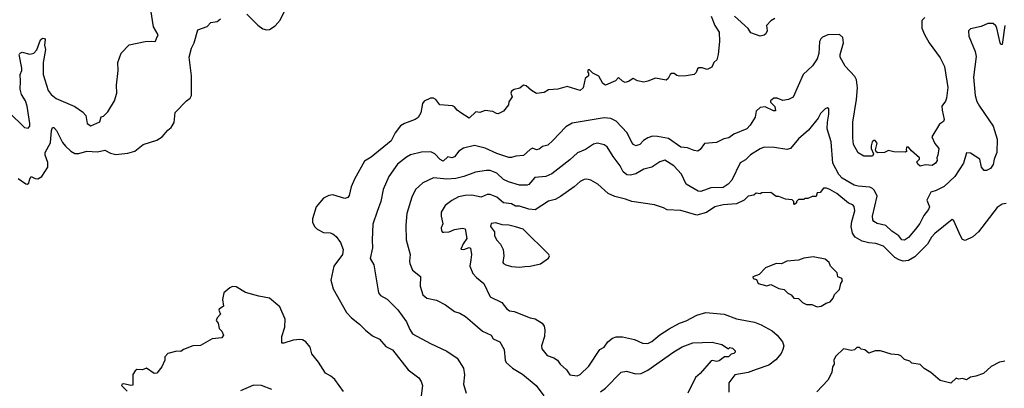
# Model space of a CAD drawing. Extents: x 1678431 to 1860718, y 384618 to 522882.
# Tile 79 of 256: x 1762378 to 1769820, y 395923 to 398709. Entities that reach past the tile are written whole.
import ezdxf

# ---------------------------------------------------------------- set-up
doc = ezdxf.new("R2010")
doc.units = 0

msp = doc.modelspace()

# ---------------------------------------------------------------- linework, layer by layer
at = {"layer": '0CON10XD'}
for points in [[(1762376, 398455), (1762395, 398464.4), (1762455, 398448.9), (1762485, 398456.7), (1762507.8, 398482.2), (1762535, 398557.5), (1762550.7, 398570.7), (1762565, 398567.5), (1762570, 398560), (1762564.3, 398515.7), (1762573.3, 398485), (1762553.8, 398385), (1762554.2, 398295), (1762593.1, 398175), (1762615.6, 398145), (1762654, 398114), (1762795, 398054.3), (1762853.4, 398013.4), (1762878, 397985), (1762887.5, 397925), (1762915, 397907.5), (1762983, 397937), (1762992.5, 397975), (1763010.7, 397979.3), (1763045, 398012.5), (1763093.3, 398095), (1763111.2, 398155), (1763108, 398215), (1763121.2, 398325), (1763118.6, 398385), (1763145, 398457.5), (1763205, 398518.8), (1763325, 398543.8), (1763375, 398548), (1763395, 398543.8), (1763403, 398547), (1763411.7, 398568.3), (1763423.8, 398595), (1763388.6, 398655), (1763368.6, 398785)], [(1764095, 398750), (1764177.2, 398667.2), (1764215, 398640.8), (1764243, 398633), (1764265, 398635.8), (1764307.4, 398662.6), (1764346.9, 398705), (1764390, 398795)], [(1762365, 397508), (1762425, 397468.8), (1762435, 397466.2), (1762446.9, 397473.1), (1762454.3, 397505.7), (1762465, 397523.3), (1762495, 397509.2), (1762515, 397507.1), (1762545.3, 397524.7), (1762590.9, 397595), (1762590.8, 397630.8), (1762570.9, 397685), (1762570.9, 397705), (1762611.2, 397778.8), (1762618.1, 397871.9), (1762625, 397893.3), (1762635, 397893.8), (1762655, 397871.2), (1762701.6, 397781.6), (1762723.1, 397753.1), (1762765, 397714.5), (1762795, 397698.5), (1762825, 397696.8), (1762885, 397715.3), (1762965, 397710.4), (1763021.9, 397721.9), (1763065, 397699.1), (1763105, 397690.9), (1763195, 397700.4), (1763246.7, 397715), (1763311.2, 397765), (1763415, 397798.6), (1763455.5, 397824.5), (1763496.1, 397873.9), (1763523.3, 397895), (1763545, 397932.5), (1763553.3, 398006.7), (1763638.8, 398095), (1763666.7, 398115), (1763676, 398135), (1763675.5, 398285), (1763658.9, 398425), (1763676.9, 398495), (1763695.6, 398535), (1763725, 398633.3), (1763795, 398656.7), (1763821.4, 398688.6), (1763870, 398695), (1763895, 398716.7)], [(1767604, 398735), (1767632, 398665), (1767664.2, 398615), (1767668.1, 398545), (1767658, 398445), (1767646.2, 398405), (1767623.3, 398385), (1767609.5, 398350.5), (1767575, 398333.8), (1767535, 398346.2), (1767510, 398345), (1767501.7, 398338.3), (1767490.5, 398309.5), (1767475, 398296.2), (1767416.1, 398283.9), (1767365, 398282), (1767345, 398286.7), (1767325, 398302.5), (1767305, 398303.3), (1767293.8, 398296.2), (1767278.8, 398265), (1767265, 398251.2), (1767182.5, 398267.5), (1767126.4, 398243.6), (1767095, 398238), (1767047.7, 398247.7), (1767014.1, 398265.9), (1766978.3, 398241.7), (1766955, 398234.2), (1766934.2, 398244.2), (1766905, 398273.3), (1766882.3, 398247.7), (1766805, 398213.8), (1766785, 398226.7), (1766755, 398283.3), (1766710, 398305), (1766685, 398330), (1766675, 398330), (1766670, 398315), (1766677.5, 398305), (1766676.7, 398285), (1766652.5, 398265), (1766636.7, 398195), (1766615, 398173.8), (1766515, 398203.8), (1766445, 398184), (1766375, 398180), (1766341.7, 398158.3), (1766285, 398151.4), (1766245, 398174.5), (1766205, 398208.1), (1766185, 398214.2), (1766157.1, 398192.9), (1766115, 398181.9), (1766095, 398170), (1766090, 398155), (1766098.8, 398125), (1766075, 398087.5), (1766071.2, 398065), (1766035, 398017.5), (1765995, 397998.8), (1765980.5, 398000.5), (1765955, 398016), (1765895, 398023.3), (1765855, 398008.8), (1765825, 398012.5), (1765775, 397966), (1765712, 398005), (1765684.3, 398025), (1765665, 398050), (1765648.5, 398058.5), (1765553.3, 398065), (1765524, 398105), (1765505, 398117.1), (1765483.4, 398116.6), (1765435, 398092.2), (1765421.8, 398075), (1765410.8, 398005), (1765389.9, 397970.1), (1765367.8, 397955), (1765285.8, 397925), (1765255, 397907.5), (1765215.4, 397855), (1765185.9, 397794.1), (1765035, 397669.5), (1764985, 397639.2), (1764908.6, 397505), (1764882.2, 397445), (1764868.5, 397381.5), (1764858, 397365), (1764835, 397358.6), (1764745, 397385.6), (1764715, 397379.4), (1764675, 397359.2), (1764619.4, 397295), (1764590, 397205), (1764590.7, 397179.3), (1764606, 397145), (1764625, 397126), (1764675, 397099.4), (1764725, 397097.8), (1764745, 397091.4), (1764770.3, 397070.3), (1764802.9, 397025), (1764822.1, 396972.1), (1764818.1, 396935), (1764751.4, 396845), (1764730.3, 396740.3), (1764747.5, 396675), (1764846.8, 396496.8), (1764885.8, 396455), (1764947, 396407), (1764992.1, 396362.1), (1765045, 396320.6), (1765096.2, 396295), (1765145, 396238.9), (1765195, 396214.7), (1765312.9, 396062.9), (1765395, 396001.4), (1765412.9, 395975), (1765421.9, 395945), (1765413.2, 395866.8)], [(1769218.6, 398725), (1769197.6, 398702.4), (1769197.9, 398645), (1769216.6, 398596.6), (1769253.3, 398533.3), (1769335, 398421.2), (1769369.2, 398355), (1769394.4, 398195.6), (1769382.5, 398115), (1769375, 398093.3), (1769348.8, 398055), (1769350, 398025), (1769366.4, 397953.6), (1769359.3, 397940.7), (1769329.3, 397920.7), (1769271.2, 397825), (1769294.5, 397774.5), (1769324.3, 397735), (1769318.8, 397685), (1769310, 397665), (1769312.5, 397645), (1769300, 397625), (1769275, 397606.7), (1769225, 397612.5), (1769185, 397602.5), (1769167, 397617), (1769160, 397635), (1769180, 397655), (1769180, 397665), (1769118.3, 397718.3), (1769095, 397746.7), (1769080, 397745), (1769077.5, 397725), (1769082.5, 397715), (1769073, 397707), (1768985, 397710), (1768945, 397721.2), (1768915, 397706.2), (1768865, 397702.5), (1768851.4, 397711.4), (1768846.2, 397725), (1768860, 397775), (1768845, 397796.2), (1768835, 397796.2), (1768822.5, 397785), (1768813.8, 397755), (1768814.2, 397735), (1768830.8, 397695), (1768823, 397677), (1768757.3, 397677.3), (1768715, 397702), (1768681.2, 397765), (1768675.8, 397815.8), (1768675.6, 397935), (1768702.3, 398105), (1768709.2, 398195), (1768702.7, 398255), (1768689, 398279), (1768618.1, 398358.1), (1768579.1, 398425), (1768579.5, 398445), (1768604.5, 398534.5), (1768600.6, 398575), (1768575, 398596.4), (1768485, 398594.6), (1768445, 398576.9), (1768433.1, 398565), (1768424.4, 398545), (1768416.9, 398455), (1768405.4, 398414.6), (1768370.2, 398359.8), (1768300.8, 398295), (1768225, 398123.3), (1768190, 398105), (1768145, 398098.8), (1768103.9, 398116.1), (1768077.5, 398115), (1768052.5, 398095), (1768052.5, 398085), (1768085, 398052.5), (1768090, 398020), (1768075, 398020), (1768011.7, 398051.7), (1767975, 398046.7), (1767945, 398016.7), (1767936.8, 397973.2), (1767898.3, 397911.7), (1767873.8, 397885), (1767775, 397843.5), (1767736.7, 397815), (1767700.9, 397809.1), (1767645, 397780), (1767555, 397773.3), (1767521.2, 397728.8), (1767503.9, 397716.1), (1767475, 397720), (1767425, 397740), (1767375, 397745.6), (1767282.4, 397812.4), (1767197.4, 397827.4), (1767162, 397828), (1767125, 397816.7), (1767092, 397795), (1767066.2, 397765), (1767035, 397756), (1767016.7, 397765), (1767005, 397780), (1766970.5, 397855), (1766885, 397941.8), (1766845, 397962), (1766795, 397967.3), (1766552.8, 397927.2), (1766505, 397899.2), (1766407.1, 397795), (1766369.1, 397760.9), (1766330, 397750), (1766305, 397731.2), (1766285, 397726.2), (1766255, 397737.5), (1766235, 397727.1), (1766185, 397682.9), (1766127.3, 397677.3), (1766095, 397666.4), (1766075, 397666.5), (1765985, 397696.9), (1765895, 397737.3), (1765815, 397757.3), (1765733.1, 397736.9), (1765698, 397715), (1765665, 397671.4), (1765645, 397665.8), (1765615, 397672), (1765579.5, 397640.5), (1765555, 397651.5), (1765515, 397695.5), (1765485, 397709.5), (1765415, 397708.9), (1765332.4, 397687.6), (1765300.2, 397669.8), (1765233.9, 397616.1), (1765168.6, 397525), (1765125.5, 397424.5), (1765106.7, 397335), (1765079.2, 397259.2), (1765047.6, 397162.4), (1765040.6, 397045), (1765044.4, 396985), (1765027.5, 396905), (1765055.6, 396855), (1765090.8, 396645), (1765104.5, 396624.5), (1765155.5, 396595.5), (1765235, 396515.8), (1765302.5, 396425), (1765326.4, 396366.4), (1765346.2, 396335), (1765482, 396262), (1765605, 396204.3), (1765685, 396150), (1765732, 396075), (1765740, 396025), (1765733.2, 395953.2), (1765751.2, 395885)], [(1768085, 398719.2), (1768055, 398701.2), (1768022.5, 398665), (1768027.5, 398625), (1768016.4, 398603.6), (1768005, 398593.3), (1767975, 398583.8), (1767905, 398608.8), (1767882.7, 398642.7), (1767780, 398735)], [(1769824, 398665), (1769805, 398522.5), (1769795, 398522.5), (1769790, 398535), (1769763.3, 398645), (1769755, 398663.8), (1769735, 398681.2), (1769695, 398681.2), (1769645, 398657.5), (1769565, 398640), (1769550, 398625), (1769552.5, 398585), (1769600.5, 398469.5), (1769607.9, 398432.1), (1769586.5, 398275), (1769598.9, 398135), (1769611.7, 398091.7), (1769631.4, 398055), (1769735.3, 397905.3), (1769765.5, 397805), (1769763.5, 397705), (1769744.4, 397655), (1769736.9, 397615), (1769715, 397584.3), (1769685, 397568.8), (1769668.3, 397568.3), (1769648, 397595), (1769635.4, 397655.4), (1769565, 397700.6), (1769535, 397702), (1769510.9, 397625), (1769445.9, 397524.1), (1769365, 397448.2), (1769305, 397418.2), (1769264.7, 397405.3), (1769234.5, 397345.5), (1769253.5, 397295), (1769247.3, 397275), (1769211.7, 397228.3), (1769181, 397169), (1769149.6, 397125), (1769095, 397063.3), (1769065, 397043.1), (1769045, 397045.8), (1769022.2, 397075), (1768970, 397110), (1768925, 397152.9), (1768858.9, 397168.9), (1768835, 397183.8), (1768826.8, 397196.8), (1768824.6, 397225), (1768858.1, 397375), (1768838.9, 397418.9), (1768824.4, 397434.4), (1768802.6, 397442.6), (1768715, 397450), (1768685, 397459.1), (1768595, 397511.1), (1768568.2, 397538.2), (1768523.2, 397625), (1768511.8, 397785), (1768482.1, 397885), (1768483.1, 397935), (1768494.1, 397995.9), (1768492.5, 398035), (1768483, 398043), (1768465, 398036.2), (1768430.9, 397999.1), (1768413.1, 397965), (1768339.4, 397875), (1768265, 397808.9), (1768203.8, 397736.2), (1768175, 397728.2), (1768082.4, 397742.4), (1768005, 397745.3), (1767975, 397733.6), (1767901.6, 397688.4), (1767865, 397651.1), (1767824, 397626), (1767760, 397495), (1767731.9, 397465), (1767695, 397442), (1767600.8, 397439.2), (1767525, 397411.5), (1767505, 397411.9), (1767415.5, 397465), (1767380.8, 397540.8), (1767322.2, 397605), (1767255, 397646.5), (1767215, 397634.5), (1767155, 397595.5), (1767095, 397578.2), (1767035.8, 397544.2), (1766995, 397533.4), (1766966.9, 397536.9), (1766939.6, 397559.6), (1766916, 397605), (1766862.3, 397675), (1766818.2, 397748.2), (1766795, 397762.5), (1766744.5, 397775.5), (1766715, 397769.4), (1766655, 397726.9), (1766595, 397703.3), (1766535, 397648.8), (1766400.8, 397545), (1766355, 397524.6), (1766272.6, 397517.4), (1766225, 397464.2), (1766212.5, 397457.5), (1766155, 397459.1), (1766072.8, 397482.8), (1766035, 397502.1), (1765985, 397549.2), (1765935, 397568.5), (1765905, 397570), (1765823.2, 397556.8), (1765735.8, 397524.2), (1765675, 397509.7), (1765605, 397503.3), (1765506.4, 397513.6), (1765423.9, 397476.1), (1765370, 397425), (1765341.4, 397368.6), (1765303.5, 397245), (1765296.9, 397155), (1765298.6, 397045), (1765330, 396935), (1765322.9, 396885), (1765325.8, 396865), (1765347.1, 396815), (1765407.9, 396767.9), (1765405.7, 396695), (1765425, 396630), (1765455, 396604.2), (1765528.3, 396588.3), (1765595, 396554.2), (1765664.5, 396504.5), (1765705, 396491.4), (1765746.6, 396466.6), (1765799.3, 396419.3), (1765874.7, 396354.7), (1765940.8, 396325), (1765955.6, 396295.6), (1766006.2, 396275), (1766040.6, 396215), (1766046, 396135), (1766055, 396116.7), (1766102.5, 396075), (1766178.9, 396028.9), (1766280.8, 395945), (1766339.2, 395865)], [(1762298.9, 398008.9), (1762415, 397894), (1762441.2, 397888.8), (1762453.3, 397905), (1762454, 397925), (1762433.3, 398055), (1762421.1, 398095), (1762391.5, 398145), (1762380.9, 398185), (1762384.4, 398245), (1762380, 398295), (1762392.5, 398325), (1762392.7, 398342.7), (1762373.3, 398445)], [(1769835, 397320), (1769805, 397313.8), (1769765, 397288.8), (1769625, 397106.2), (1769581.3, 397068.7), (1769525, 397040), (1769505, 397048.8), (1769488, 397075), (1769439.5, 397189.5), (1769425, 397200), (1769296, 397094), (1769270.5, 397065), (1769238.3, 397011.7), (1769144.3, 396915.7), (1769095, 396888), (1769055, 396883.3), (1769025, 396892.9), (1768992.8, 396912.8), (1768906.8, 396996.8), (1768848.5, 397018.5), (1768795, 397022.8), (1768745.2, 397035.2), (1768693.5, 397065), (1768673.3, 397095), (1768663.2, 397145), (1768667.7, 397185), (1768689.6, 397265), (1768685, 397298), (1768675, 397309.4), (1768643.3, 397323.3), (1768555, 397394.2), (1768502.5, 397425), (1768475, 397436.2), (1768453.6, 397436.4), (1768427.5, 397402.5), (1768405, 397400), (1768397, 397373), (1768368.3, 397371.7), (1768335, 397357.5), (1768313, 397357), (1768305, 397350), (1768265, 397350), (1768260, 397345), (1768250, 397335), (1768250, 397325), (1768235, 397312.5), (1768230, 397315), (1768230, 397335), (1768216.7, 397346.7), (1768165, 397352.5), (1768115, 397372.5), (1768095, 397372.5), (1768055, 397402.5), (1767988.3, 397401.7), (1767975, 397392.5), (1767945, 397397.5), (1767926.4, 397383.6), (1767885, 397376.2), (1767854.1, 397345.9), (1767795, 397317.1), (1767695, 397309.2), (1767632.5, 397295), (1767568.9, 397251.1), (1767495, 397230.6), (1767375, 397266), (1767270.7, 397270.7), (1767245, 397286.7), (1767175, 397310), (1767005, 397334.3), (1766956.4, 397353.6), (1766875, 397374), (1766825, 397396.2), (1766746.6, 397466.6), (1766695.6, 397495.6), (1766665, 397504.2), (1766645, 397501.4), (1766615, 397485.6), (1766569.2, 397445), (1766466.2, 397373.8), (1766425, 397350.6), (1766375, 397337.1), (1766275, 397271.5), (1766225, 397277.9), (1766155, 397299.6), (1766125, 397300), (1766095, 397316.4), (1766035, 397325.6), (1765985, 397368.9), (1765935, 397388.5), (1765911.2, 397388.8), (1765865, 397368.5), (1765795, 397382.1), (1765745, 397380), (1765695, 397371.1), (1765645, 397343.1), (1765594.2, 397305), (1765562.5, 397255), (1765562.9, 397225), (1765575.7, 397165), (1765563.3, 397135), (1765565, 397112.5), (1765572.6, 397102.6), (1765582.3, 397102.3), (1765625, 397106.8), (1765665, 397123.7), (1765724.3, 397134.3), (1765745, 397128.8), (1765758.6, 397055), (1765729.5, 397015), (1765712, 396975), (1765735, 396972.2), (1765775, 396987.5), (1765785, 396981.2), (1765791.9, 396935), (1765787.5, 396895)], [(1766155, 396837.5), (1766195, 396844), (1766235, 396845.8), (1766315, 396863.8), (1766375, 396906.7), (1766383.3, 396925), (1766377.5, 396935), (1766182.5, 397125), (1766125, 397143.8), (1766075, 397155.3), (1766025, 397158), (1765975.8, 397174.2), (1765941.2, 397168.8), (1765937.1, 397145), (1765966, 397106), (1765966.5, 397075), (1765985, 397043.3), (1766012.9, 397012.9), (1766031.3, 396971.3), (1766037.8, 396925), (1766030, 396875), (1766035.7, 396865.7), (1766052.5, 396855), (1766095, 396844.2), (1766155, 396837.5)], [(1768405, 396537.5), (1768435, 396542.5), (1768473, 396567), (1768503, 396577), (1768526.4, 396603.6), (1768537, 396633), (1768575, 396670), (1768583.3, 396715), (1768597.5, 396735), (1768593, 396753), (1768562.5, 396765), (1768557.5, 396795), (1768507.5, 396845), (1768496.7, 396875), (1768465, 396900), (1768375, 396915.8), (1768305, 396905.8), (1768265, 396891.2), (1768175, 396883.3), (1768135, 396863.8), (1768095, 396866.7), (1768015, 396832.5), (1767966.1, 396783.9), (1767920, 396765), (1767921.7, 396751.7), (1767946.4, 396746.4), (1767960, 396715), (1768025, 396697.5), (1768055, 396707.5), (1768115, 396677.5), (1768155, 396670), (1768185, 396642.5), (1768209.3, 396629.3), (1768230, 396605), (1768265, 396602.5), (1768295, 396572.5), (1768325, 396557.5), (1768365, 396557.5), (1768405, 396537.5)], [(1765787.5, 396895), (1765780, 396845), (1765801.7, 396791.7), (1765829.3, 396759.3), (1765885.5, 396715), (1765935, 396614.4), (1766022.6, 396572.6), (1766056.6, 396526.6), (1766079.1, 396509.1), (1766115, 396504.2), (1766235, 396455.7), (1766275, 396448.6), (1766326.4, 396416.4), (1766342.1, 396392.1), (1766347.5, 396365), (1766345.5, 396314.5), (1766322, 396245), (1766325, 396220), (1766365, 396170.8), (1766415, 396152.5), (1766442, 396135), (1766464, 396105), (1766511.7, 396061.7), (1766535, 396023.8), (1766592.3, 396017.7), (1766615, 396026.2), (1766678.8, 396091.2), (1766763.8, 396215), (1766795, 396234.2), (1766822, 396275), (1766857.6, 396302.4), (1766885, 396311.4), (1766935, 396312.9), (1767025, 396290.8), (1767085, 396262.9), (1767125, 396261.9), (1767155, 396275.6), (1767215, 396327.1), (1767286.7, 396373.3), (1767365, 396416.4), (1767415, 396432.9), (1767496.2, 396475), (1767565, 396495.7), (1767702.2, 396482.2), (1767795, 396448.9), (1767932.8, 396422.8), (1767982.6, 396402.6), (1768066.4, 396356.4), (1768102.5, 396325), (1768142.5, 396275), (1768152.9, 396245), (1768147.1, 396215), (1768132.2, 396185), (1768093, 396137), (1768041.1, 396098.9), (1767945.6, 396065.6), (1767885, 396041.8), (1767782.9, 396025), (1767736.9, 395965), (1767737, 395893)], [(1764825, 395897.5), (1764759.3, 395989.3), (1764730, 396015), (1764688.3, 396038.3), (1764635, 396121.2), (1764585, 396182.5), (1764573.9, 396233.9), (1764541.2, 396275), (1764515, 396289.2), (1764495, 396292), (1764445, 396286.9), (1764375, 396263.8), (1764360, 396265), (1764358.6, 396315), (1764382.5, 396385), (1764384.2, 396445), (1764345, 396538), (1764265, 396604), (1764185, 396618.8), (1764085, 396648), (1764015, 396690), (1763985, 396691.2), (1763965, 396682.5), (1763920, 396645), (1763910, 396595), (1763917, 396543), (1763885, 396520), (1763883, 396513), (1763896.4, 396483.6), (1763870, 396455), (1763862.5, 396435), (1763877.5, 396415), (1763886.2, 396375), (1763905.8, 396355.8), (1763918, 396325), (1763905, 396304), (1763833, 396297), (1763745, 396246), (1763687.3, 396242.7), (1763615, 396216.2), (1763595, 396200), (1763565, 396203.3), (1763497.5, 396185), (1763475, 396160), (1763473.8, 396135), (1763452.9, 396085), (1763415, 396036.7), (1763394.6, 396034.6), (1763335, 396073.8), (1763305, 396062.5), (1763263.3, 396065), (1763250, 396055), (1763233.9, 396026.1), (1763232.5, 395947.5), (1763217, 395943), (1763165, 395957.1), (1763152.5, 395955), (1763146.2, 395945), (1763190, 395900)], [(1766768.1, 395895), (1766806.7, 395923.3), (1766925, 396045.8), (1766965, 396051.4), (1767033, 396033), (1767075.9, 396035.9), (1767125, 396059.5), (1767321.1, 396198.9), (1767385, 396237.5), (1767465, 396266.5), (1767611.1, 396271.1), (1767685, 396252.9), (1767735, 396220), (1767745, 396230), (1767765, 396226.2), (1767786.2, 396205), (1767786.2, 396195), (1767776.2, 396185), (1767755, 396181.2), (1767735, 396161.1), (1767705, 396160), (1767665, 396131.1), (1767645, 396125.8), (1767615, 396133.3), (1767605, 396130), (1767520, 396035), (1767485.8, 396005), (1767426.7, 395885)], [(1769825, 396128.8), (1769785, 396120), (1769721.7, 396088.3), (1769662.5, 396035), (1769605, 396013.3), (1769565, 396006.7), (1769535, 395986.7), (1769505, 395997.5), (1769475, 395992.5), (1769455, 396000), (1769415, 395962.5), (1769335, 395982.5), (1769265, 396042.5), (1769215, 396073.3), (1769185, 396103.3), (1769122.3, 396112.3), (1769105, 396126.7), (1769065, 396141.2), (1769037.3, 396167.3), (1769020, 396175), (1768965, 396180), (1768885, 396206.7), (1768843.6, 396206.4), (1768795, 396187.5), (1768765, 396212.5), (1768738.3, 396218.3), (1768725, 396230), (1768705, 396230), (1768687, 396213), (1768665, 396207.5), (1768605, 396220), (1768547.5, 396165), (1768531.7, 396138.3), (1768533.3, 396105), (1768522.5, 396085), (1768517, 396043), (1768486.1, 395983.9), (1768402.5, 395895)], [(1764282.5, 395915), (1764205, 395944.4), (1764145, 395945.6), (1764045.4, 395904.6)]]:
    msp.add_lwpolyline(points, dxfattribs=at)

doc.saveas('drawing.dxf')
